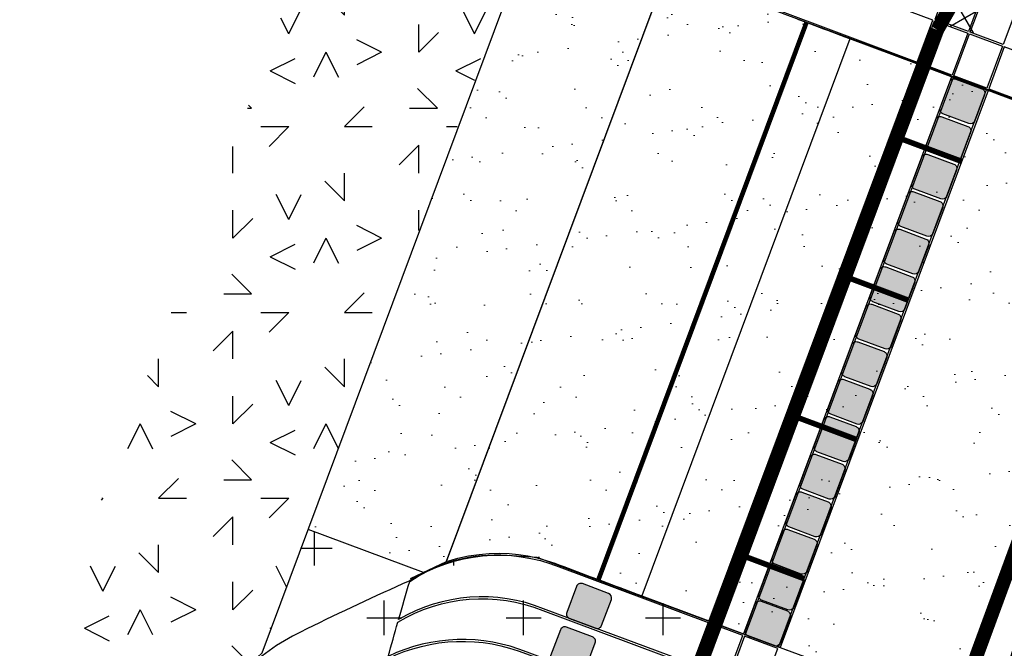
# Model space of a CAD drawing. Header units: feet. Extents: x 1609737 to 1611449, y 574802 to 575794.
# Tile 10 of 256: x 1610089 to 1610142, y 575242 to 575276. Entities that reach past the tile are written whole.
import ezdxf

# ---------------------------------------------------------------- set-up
doc = ezdxf.new("R2010")
doc.units = ezdxf.units.FT
doc.header["$MEASUREMENT"] = 0
doc.linetypes.add('PHANTOM2', pattern=[1.25, 0.625, -0.125, 0.125, -0.125, 0.125, -0.125])
for name, color, linetype in [('c-anno-tuning block', 7, 'Continuous'), ('C-HTCH', 7, 'Continuous'), ('CG-TOPO-FEAT', 92, 'Continuous'), ('P-ROCK-SCULPTED', 7, 'Continuous'), ('P-SHEET PILE', 122, 'Continuous'), ('P-UNDERDRAIN', 5, 'PHANTOM2'), ('P-Underdrain_4inch', 5, 'PHANTOM2')]:
    doc.layers.add(name, color=color, linetype=linetype)
doc.layers.add('C-CONC-HATCH', color=7, linetype='Continuous', lineweight=20)
doc.layers.add('C-SECTION-HATCH', color=11, linetype='Continuous', lineweight=20)
pattern_1 = [(0, (1616346.148, 576530.018), (10, 10), [1.5, -4, 1.5, -3]), (0, (1616349.648, 576531.018), (10, 10), [1.5, -8.5]), (90, (1616350.148, 576534.018), (-10, 10), [1.5, -2, 1.5, -5]), (90, (1616346.148, 576536.018), (-10, 10), [1.5, -8.5]), (45, (1616350.148, 576534.018), (0, 10), [1.5, -6.985281, 1.5, -4.156854]), (135, (1616351.148, 576531.018), (-10, 0), [1.5, -5.571068, 1.5, -5.571068]), (225, (1616350.148, 576539.018), (-1e-15, -10), [1.5, -12.642136]), (225, (1616353.148, 576530.018), (-1e-15, -10), [1.5, -12.642136]), (26.56505, (1616352.1483, 576533.018), (10, 4e-09), [1.5, -20.86068]), (63.43495, (1616353.1483, 576535.018), (4e-09, 10), [1.5, -20.86068]), (116.56505, (1616353.1483, 576535.018), (-4e-09, 10), [1.5, -20.86068]), (153.43495, (1616348.1483, 576534.018), (-10, 4e-09), [1.5, -20.86068]), (206.56505, (1616348.1483, 576534.018), (-10, -4e-09), [1.5, -20.86068]), (243.43495, (1616345.1483, 576534.018), (-4e-09, -10), [1.5, -20.86068]), (296.56505, (1616345.1483, 576534.018), (4e-09, -10), [1.5, -20.86068]), (333.43495, (1616352.1483, 576533.018), (10, -4e-09), [1.5, -20.86068])]

msp = doc.modelspace()

# ---------------------------------------------------------------- hatches: boundary and pattern name
at = {"layer": 'C-CONC-HATCH'}
h = msp.add_hatch(dxfattribs=at)
h.set_pattern_fill('AR-SAND', color=256, scale=0.1)
h.set_pattern_definition([(37.5, (-54.946, 22.7424), (-0.125986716, 3.853647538), [0, -3.04, 0, -3.4, 0, -3.25]), (7.5, (-54.946, 22.7424), (3.53955341, 5.64429213), [0, -1.64, 0, -2.74, 0, -1.05]), (327.5, (-57.406, 22.7424), (6.2282837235, 0.011318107), [0, -1, 0, -3.6, 0, -4.7]), (317.5, (-57.406, 22.7424), (6.012253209, 1.75535113), [0, -0.5, 0, -2.36, 0, -2.7])])
h.paths.add_polyline_path([(1610128.999, 575276.4), (1610126.875, 575277.454), (1610124.68, 575279.669), (1610123.549, 575281.56), (1610117.453, 575283.836), (1610104.21, 575248.351), (1610110.306, 575246.075), (1610111.995, 575246.655), (1610114.538, 575247.061), (1610116.39, 575246.846), (1610147.537, 575235.334), (1610151.754, 575233.76), (1610162.932, 575263.698), (1610160.599, 575264.596), (1610157.783, 575265.647)])
at = {"layer": 'C-HTCH'}
h = msp.add_hatch(dxfattribs=at)
h.set_pattern_fill('CROSS', color=256, scale=0.75, angle=30)
h.set_pattern_definition([(30, (0, 0), (1.372595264, 5.122595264), [1.875, -5.625]), (120, (1.2806, -0.343), (-5.122595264, 1.372595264), [1.875, -5.625])])
edge = h.paths.add_edge_path()
edge.add_arc((1610164.41, 575282.681), 2.278, 100.2486, 207.395, ccw=False)
edge.add_arc((1610163.286, 575288.899), 4.04, 280.2486, 390.1799)
edge.add_arc((1610163.848, 575289.226), 3.39, 30.1799, 57.5094)
edge.add_arc((1610161.993, 575286.313), 6.844, 57.5094, 78.1031)
edge.add_arc((1610163.113, 575291.63), 1.41, 78.1031, 167.0199)
edge.add_arc((1610154.386, 575293.642), 7.546, 322.8239, 347.0199, ccw=False)
edge.add_arc((1610184.65, 575270.689), 30.438, 142.8239, 154.1669)
edge.add_arc((1610149.662, 575287.613), 8.429, 309.1937, 334.2578, ccw=False)
edge.add_arc((1610154.873, 575282.412), 1.337, 209.9498, 274.9601, ccw=False)
edge.add_line((1610153.715, 575281.745), (1610152.36, 575282.25))
edge.add_line((1610152.36, 575282.25), (1610154.619, 575286.448))
edge.add_arc((1610155.857, 575285.925), 1.344, 132.8786, 157.111, ccw=False)
edge.add_arc((1610153.393, 575288.579), 2.277, 312.8786, 390.3276)
edge.add_arc((1610157.283, 575290.854), 2.229, 99.0955, 210.3276, ccw=False)
edge.add_arc((1610156.445, 575296.092), 3.075, 279.0955, 333.4869)
edge.add_arc((1610162.726, 575292.958), 3.945, 85.532, 153.4869, ccw=False)
edge.add_arc((1610163.197, 575298.986), 2.101, 265.532, 415.9321)
edge.add_arc((1610169.863, 575308.843), 9.798, 219.4215, 235.9321, ccw=False)
edge.add_arc((1610160.082, 575300.802), 2.864, 39.4215, 159.8444)
edge.add_arc((1610152.313, 575303.654), 5.411, 318.6602, 339.8444, ccw=False)
edge.add_arc((1610186.822, 575273.295), 40.551, 138.6602, 146.6339)
edge.add_arc((1609467.894, 575746.731), 820.263, 326.152784, 326.633855, ccw=False)
edge.add_arc((1610120.565, 575309.027), 34.41, 321.5042, 326.1528, ccw=False)
edge.add_arc((1610157.271, 575279.991), 12.392, 142.0725, 157.7127)
edge.add_line((1610145.804, 575284.691), (1610144.703, 575285.101))
edge.add_arc((1610144.616, 575284.866), 0.25, 69.5757, 137.6603)
edge.add_line((1610144.431, 575285.035), (1610144.159, 575284.593))
edge.add_arc((1610142.897, 575281.038), 3.772, 70.46, 104.4602)
edge.add_arc((1610134.563, 575292.263), 10.583, 314.3126, 349.0269)
edge.add_arc((1610114.265, 575296.199), 31.258, 349.0269, 356.7163)
edge.add_arc((1610148.375, 575294.242), 2.908, 118.1375, 176.7163, ccw=False)
edge.add_arc((1610146.619, 575297.526), 0.817, 298.1375, 425.5869)
edge.add_arc((1610148.111, 575300.814), 2.795, 152.9193, 245.5869, ccw=False)
edge.add_arc((1610141.947, 575303.966), 4.129, 332.9193, 376.841)
edge.add_arc((1610148.01, 575305.802), 2.206, 148.5405, 196.841, ccw=False)
edge.add_arc((1610145.042, 575307.618), 1.273, 328.5405, 382.3075)
edge.add_arc((1610135.846, 575303.845), 11.214, 22.3075, 32.0773)
edge.add_arc((1610144.405, 575309.209), 1.112, 32.0773, 165.993)
edge.add_arc((1610142.022, 575309.804), 1.345, 248.5475, 345.993, ccw=False)
edge.add_arc((1610141.053, 575307.339), 1.304, 68.5475, 131.0081)
edge.add_arc((1610145.063, 575302.728), 7.415, 131.0081, 158.2407)
edge.add_arc((1610143.244, 575303.453), 5.457, 158.2407, 205.3786)
edge.add_arc((1610137.758, 575300.851), 0.616, -80.9185, 25.3786, ccw=False)
edge.add_arc((1610133.686, 575326.323), 26.411, 267.9331, 279.0815, ccw=False)
edge.add_arc((1610133.253, 575314.332), 14.413, 249.3498, 267.9331, ccw=False)
edge.add_arc((1610125.306, 575293.245), 8.122, 69.3498, 100.2468)
edge.add_line((1610123.862, 575301.237), (1610122.787, 575301.043))
edge.add_line((1610122.787, 575301.043), (1610121.741, 575300.37))
edge.add_line((1610121.741, 575300.37), (1610121.204, 575298.592))
edge.add_arc((1610139.069, 575293.201), 18.661, 163.2084, 183.4004)
edge.add_line((1610120.441, 575292.095), (1610117.453, 575283.836))
edge.add_line((1610117.453, 575283.836), (1610123.549, 575281.56))
edge.add_arc((1610121.793, 575281.687), 1.761, 355.8752, 383.0781)
edge.add_arc((1610117.742, 575279.023), 6.588, 12.0174, 30.6034, ccw=False)
edge.add_line((1610124.186, 575280.394), (1610125.346, 575278.801))
edge.add_arc((1610128.356, 575280.992), 3.723, 216.0553, 235.8906)
edge.add_arc((1610135.333, 575291.293), 16.164, 235.8906, 250.1975)
edge.add_line((1610129.857, 575276.084), (1610154.835, 575266.814))
edge.add_line((1610154.835, 575266.814), (1610156.169, 575266.26))
edge.add_line((1610156.169, 575266.26), (1610157.914, 575265.689))
edge.add_line((1610157.914, 575265.689), (1610161.601, 575264.189))
edge.add_line((1610161.601, 575264.189), (1610159.678, 575275.612))
edge.add_line((1610159.678, 575275.612), (1610161.247, 575278.208))
edge.add_line((1610161.247, 575278.208), (1610162.387, 575281.633))
h.paths.add_polyline_path([(1610136.479, 575286.418), (1610134.583, 575286.678), (1610133.184, 575287.727), (1610131.931, 575288.795), (1610131.121, 575290.451), (1610130.863, 575292.181), (1610131.232, 575293.801), (1610132.272, 575295.292), (1610133.957, 575296.488), (1610134.546, 575296.617), (1610135.135, 575296.746), (1610136.148, 575296.709), (1610138.413, 575296.378), (1610139.629, 575295.826), (1610140.42, 575294.869), (1610140.844, 575293.838), (1610140.825, 575292.697), (1610140.494, 575291.132), (1610139.665, 575289.289), (1610138.965, 575287.908), (1610137.676, 575286.804)], flags=16)
edge = h.paths.add_edge_path()
edge.add_arc((1610149.068, 575315.912), 2.456, 38.5741, 175.893)
edge.add_arc((1609989.3, 575327.384), 157.723, 354.57512, 355.89302, ccw=False)
edge.add_arc((1610147.824, 575312.33), 1.514, 174.5751, 270)
edge.add_line((1610147.824, 575310.816), (1610148.276, 575310.816))
edge.add_arc((1610148.032, 575312.666), 1.867, 277.5236, 339.7689)
edge.add_arc((1610150.148, 575311.886), 0.389, -2.3782, 159.7689, ccw=False)
edge.add_arc((1610151.643, 575311.824), 1.108, 177.6218, 320.3219)
edge.add_arc((1610150.229, 575312.997), 2.945, 320.3219, 382.6086)
edge.add_arc((1610140.153, 575308.801), 13.861, 22.6086, 38.5741)
at = {"layer": 'C-HTCH', "linetype": 'Continuous'}
h = msp.add_hatch(dxfattribs=at)
h.set_pattern_fill('QUARTZ 04', color=256, scale=0.5, pattern_type=2)
h.set_pattern_definition(pattern_1)
edge = h.paths.add_edge_path()
edge.add_line((1610150.394, 575234.243), (1610141.5, 575226.902))
edge.add_line((1610141.5, 575226.902), (1610140.8, 575224.926))
edge.add_arc((1610116.613, 575220.3), 24.626, -20.2346, 10.8262, ccw=False)
edge.add_arc((1610154.196, 575206.991), 15.25, 161.687, 183.6635)
edge.add_arc((1610132.166, 575204.718), 6.934, -53.8409, 10.8011, ccw=False)
edge.add_arc((1610125.917, 575191.799), 12.669, 4.2377, 35.2984, ccw=False)
edge.add_arc((1610177.978, 575185.466), 40.09, 169.5544, 180.0191)
edge.add_arc((1610166.572, 575164.18), 35.712, 143.438, 153.9027)
edge.add_arc((1610112.103, 575176.014), 22.73, -13.3479, 9.8156, ccw=False)
edge.add_arc((1610136.874, 575116.757), 54.075, 69.441, 92.814, ccw=False)
edge.add_arc((1610374.014, 575169.675), 218.162, 142.78919, 180.6008, ccw=False)
edge.add_line((1610200.266, 575301.609), (1610198.133, 575302.212))
edge.add_line((1610198.133, 575302.212), (1610186.663, 575310.802))
edge.add_line((1610186.663, 575310.802), (1610181.786, 575303.978))
edge.add_line((1610181.786, 575303.978), (1610178.809, 575298.968))
edge.add_arc((1610105.402, 575366.733), 99.903, 309.49096, 317.28834, ccw=False)
edge.add_arc((1598519.966, 582998.896), 13968.938, 326.4702301, 326.5035031, ccw=False)
edge.add_line((1610164.457, 575282.872), (1610161.247, 575278.208))
edge.add_line((1610161.247, 575278.208), (1610159.52, 575275.368))
edge.add_line((1610159.52, 575275.368), (1610159.678, 575275.612))
edge.add_line((1610159.678, 575275.612), (1610161.601, 575264.189))
edge.add_line((1610161.601, 575264.189), (1610162.932, 575263.698))
edge.add_line((1610162.932, 575263.698), (1610160.294, 575256.633))
edge.add_line((1610160.294, 575256.633), (1610151.746, 575233.738))
edge.add_line((1610151.746, 575233.738), (1610150.394, 575234.243))
at = {"layer": 'C-HTCH'}
h = msp.add_hatch(dxfattribs=at)
h.set_pattern_fill('CROSS', color=256, scale=0.75)
h.set_pattern_definition([(0, (209.86, -88.9107), (3.75, 3.75), [1.875, -5.625]), (90, (210.7976, -89.8482), (-3.75, 3.75), [1.875, -5.625])])
edge = h.paths.add_edge_path()
edge.add_line((1610121.689, 575244.985), (1610116.559, 575246.901))
edge.add_line((1610116.559, 575246.901), (1610114.941, 575247.014))
edge.add_arc((1610114.421, 575237.667), 9.361, 86.8176, 116.0837)
edge.add_line((1610110.306, 575246.075), (1610109.63, 575246.327))
edge.add_line((1610109.63, 575246.327), (1610104.209, 575248.351))
edge.add_arc((1610170.148, 575219.952), 71.794, 156.6988, 162.36832)
edge.add_arc((1610112.809, 575228.977), 16.872, 131.0638, 149.6278)
edge.add_arc((1610099.636, 575236.767), 1.569, 151.8418, 240.0403)
edge.add_arc((1610098.443, 575234.699), 0.819, -20.8768, 60.0403, ccw=False)
edge.add_arc((1610100.358, 575233.968), 1.23, 159.1232, 241.3201)
edge.add_arc((1610097.642, 575229.003), 4.429, 37.6572, 61.3201, ccw=False)
edge.add_arc((1610110.202, 575238.695), 11.435, 217.6572, 244.8684)
edge.add_arc((1610095.668, 575207.712), 22.787, 52.112, 64.8684, ccw=False)
edge.add_arc((1610113.464, 575230.583), 6.192, 232.112, 285.0446)
edge.add_arc((1610115.246, 575223.953), 0.673, -90.1747, 105.0446, ccw=False)
edge.add_arc((1610115.23, 575218.664), 4.617, 89.8253, 169.0415)
edge.add_arc((1610107.549, 575220.151), 3.207, 285.3165, 349.0415, ccw=False)
edge.add_arc((1610109.868, 575211.684), 5.571, 105.3165, 170.8439)
edge.add_arc((1610105.411, 575212.402), 1.058, 170.8439, 318.9478)
edge.add_arc((1610107.616, 575210.482), 1.866, 45.9231, 138.9478, ccw=False)
edge.add_arc((1610110.213, 575213.165), 1.868, 225.9231, 339.58)
edge.add_arc((1610117.198, 575210.565), 5.584, 139.6374, 159.58, ccw=False)
edge.add_arc((1610119.066, 575208.976), 8.037, 116.0856, 139.6374, ccw=False)
edge.add_arc((1610113.98, 575219.365), 3.53, 296.0856, 375.9688)
edge.add_arc((1610118.62, 575220.693), 1.296, 112.5898, 195.9688, ccw=False)
edge.add_arc((1610116.799, 575225.07), 3.444, 292.5898, 342.2214)
edge.add_arc((1610123.319, 575222.979), 3.402, 130.3727, 162.2214, ccw=False)
edge.add_arc((1610119.918, 575226.979), 1.849, 310.3727, 351.9822)
edge.add_line((1610121.748, 575226.722), (1610121.952, 575228.786))
edge.add_line((1610121.952, 575228.786), (1610121.922, 575231.74))
edge.add_line((1610121.922, 575231.74), (1610122.434, 575231.163))
edge.add_line((1610122.434, 575231.163), (1610123.57, 575230.44))
edge.add_line((1610123.57, 575230.44), (1610123.886, 575230.304))
edge.add_line((1610123.886, 575230.304), (1610123.834, 575230.216))
edge.add_line((1610123.834, 575230.216), (1610123.805, 575229.805))
edge.add_line((1610123.805, 575229.805), (1610123.829, 575229.614))
edge.add_line((1610123.829, 575229.614), (1610125.162, 575229.118))
edge.add_line((1610125.162, 575229.118), (1610124.912, 575228.353))
edge.add_line((1610124.912, 575228.353), (1610124.695, 575227.704))
edge.add_line((1610124.695, 575227.704), (1610124.334, 575224.962))
edge.add_arc((1610087.042, 575229.871), 37.615, 347.7021, 352.5006, ccw=False)
edge.add_arc((1610115.192, 575223.735), 8.803, 320.7104, 347.7021, ccw=False)
edge.add_arc((1610126.803, 575214.235), 6.199, 140.7104, 190.714)
edge.add_arc((1610125.222, 575213.936), 4.59, 190.714, 220.4277)
edge.add_arc((1610125.846, 575214.468), 5.41, 220.4277, 256.5886)
edge.add_arc((1610125.084, 575211.269), 2.121, 256.5886, 369.1415)
edge.add_arc((1610227.502, 575227.75), 101.615, 187.72059, 189.14148, ccw=False)
edge.add_arc((1610129.751, 575214.497), 2.97, 146.6588, 187.7206, ccw=False)
edge.add_arc((1610128.497, 575215.322), 1.469, 98.2587, 146.6588, ccw=False)
edge.add_arc((1610128.707, 575213.879), 2.927, 44.8881, 98.2587, ccw=False)
edge.add_arc((1610131.367, 575216.53), 0.829, 224.8881, 465.2355)
edge.add_arc((1610130.628, 575219.243), 1.983, 154.4029, 285.2355, ccw=False)
edge.add_arc((1610130.742, 575219.188), 2.109, 106.7722, 154.4029, ccw=False)
edge.add_arc((1610129.839, 575222.184), 1.02, 286.7722, 402.1651)
edge.add_line((1610130.595, 575222.869), (1610130.906, 575223.96))
edge.add_line((1610130.906, 575223.96), (1610131.543, 575226.044))
edge.add_line((1610131.543, 575226.044), (1610131.62, 575226.714))
edge.add_line((1610131.62, 575226.714), (1610132.976, 575226.206))
edge.add_line((1610132.976, 575226.206), (1610133.506, 575226.406))
edge.add_line((1610133.506, 575226.406), (1610133.574, 575226.579))
edge.add_arc((1610133.189, 575225.315), 1.322, -0.2604, 73.0733, ccw=False)
edge.add_arc((1610133.009, 575221.522), 4.074, 29.534, 68.3656, ccw=False)
edge.add_arc((1610137.733, 575224.32), 1.42, 213.8203, 251.3006)
edge.add_line((1610137.278, 575222.975), (1610136.351, 575220.775))
edge.add_arc((1610150.534, 575214.8), 15.39, 157.1564, 194.8356)
edge.add_arc((1610129.847, 575209.321), 6.01, -43.471, 14.8356, ccw=False)
edge.add_arc((1610136.205, 575203.294), 2.75, 136.529, 296.9927)
edge.add_arc((1610136.364, 575202.981), 2.398, 296.9927, 369.855)
edge.add_arc((1610156.849, 575206.539), 18.393, 161.3434, 189.855, ccw=False)
edge.add_arc((1610108.359, 575222.911), 32.786, 341.3434, 352.5777)
edge.add_arc((1610119.962, 575221.4), 21.085, 352.5777, 359.0486)
edge.add_line((1610141.044, 575221.05), (1610140.789, 575224.558))
edge.add_line((1610140.789, 575224.558), (1610141.5, 575226.902))
edge.add_line((1610141.5, 575226.902), (1610150.394, 575234.243))
edge.add_line((1610150.394, 575234.243), (1610121.689, 575244.985))
h.paths.add_polyline_path([(1610117.638, 575232.843), (1610117.338, 575229.181), (1610116.887, 575228.191), (1610116.346, 575226.93), (1610115.956, 575226.029), (1610114.905, 575225.369), (1610113.553, 575224.769), (1610112.172, 575224.949), (1610110.76, 575225.759), (1610109.048, 575226.87), (1610108.238, 575228.281), (1610107.727, 575229.782), (1610107.847, 575231.373), (1610108.538, 575232.964), (1610109.499, 575233.954), (1610111.001, 575234.825), (1610112.622, 575235.125), (1610114.244, 575235.095), (1610115.626, 575234.705), (1610116.272, 575234.185), (1610116.841, 575233.664)], flags=16)
edge = h.paths.add_edge_path(flags=17)
edge.add_arc((1610121.658, 575206.425), 0.658, 77.5498, 277.4689, ccw=False)
edge.add_arc((1610121.904, 575207.537), 0.481, 257.5498, 476.7071)
edge.add_arc((1610120.702, 575209.926), 2.193, 275.1692, 296.7071, ccw=False)
edge.add_arc((1610119.882, 575218.988), 11.292, 262.2858, 275.1692, ccw=False)
edge.add_arc((1610118.602, 575209.536), 1.754, 224.6066, 262.2858, ccw=False)
edge.add_arc((1610116.083, 575207.052), 1.784, 44.6066, 107.3341)
edge.add_arc((1610116.062, 575207.118), 1.715, 107.3341, 162.6381)
edge.add_line((1610114.426, 575207.629), (1610113.863, 575205.829))
edge.add_arc((1610114.056, 575205.712), 0.226, 148.8584, 263.8354)
edge.add_arc((1610114.015, 575205.332), 0.156, -128.1479, 83.8354, ccw=False)
edge.add_arc((1610113.655, 575204.874), 0.427, 51.8521, 165.0013)
edge.add_arc((1610116.031, 575204.238), 2.886, 165.0013, 189.7913)
edge.add_arc((1610114.432, 575203.962), 1.264, 189.7913, 311.5081)
edge.add_arc((1610116.785, 575201.303), 2.287, 84.233, 131.5081, ccw=False)
edge.add_arc((1610116.485, 575198.325), 5.279, 58.9138, 84.233, ccw=False)
edge.add_arc((1610120.002, 575204.16), 1.533, 238.9138, 308.4655)
edge.add_arc((1610115.07, 575210.368), 9.462, 308.4655, 321.5068)
edge.add_arc((1610121.848, 575204.978), 0.802, 321.5068, 457.4689)
at = {"layer": 'C-SECTION-HATCH'}
h = msp.add_hatch(color=256, dxfattribs=at)
h.dxf.hatch_style = 1
h.paths.add_polyline_path([(1610140.615, 575271.739, 0.414214), (1610140.468, 575272.061), (1610139.063, 575272.586, 0.414214), (1610138.741, 575272.439), (1610138.217, 575271.033, 0.414214), (1610138.363, 575270.712), (1610139.769, 575270.187, 0.414214), (1610140.09, 575270.334)])
h = msp.add_hatch(color=256, dxfattribs=at)
h.dxf.hatch_style = 1
h.paths.add_polyline_path([(1610139.86, 575269.715, 0.414214), (1610139.714, 575270.037), (1610138.308, 575270.561, 0.414214), (1610137.987, 575270.414), (1610137.462, 575269.009, 0.414214), (1610137.609, 575268.687), (1610139.014, 575268.163, 0.414214), (1610139.336, 575268.31)])
h = msp.add_hatch(color=256, dxfattribs=at)
h.dxf.hatch_style = 1
h.paths.add_polyline_path([(1610139.106, 575267.69, 0.414214), (1610138.959, 575268.012), (1610137.554, 575268.536, 0.414214), (1610137.232, 575268.39), (1610136.708, 575266.984, 0.414214), (1610136.854, 575266.663), (1610138.26, 575266.138, 0.414214), (1610138.581, 575266.285)])
h = msp.add_hatch(color=256, dxfattribs=at)
h.dxf.hatch_style = 1
h.paths.add_polyline_path([(1610138.357, 575265.68, 0.414214), (1610138.21, 575266.001), (1610136.804, 575266.526, 0.414214), (1610136.483, 575266.379), (1610135.958, 575264.974, 0.414214), (1610136.105, 575264.652), (1610137.51, 575264.127, 0.414214), (1610137.832, 575264.274)])
h = msp.add_hatch(color=256, dxfattribs=at)
h.dxf.hatch_style = 1
h.paths.add_polyline_path([(1610137.602, 575263.655, 0.414214), (1610137.455, 575263.977), (1610136.05, 575264.501, 0.414214), (1610135.728, 575264.354), (1610135.204, 575262.949, 0.414214), (1610135.351, 575262.627), (1610136.756, 575262.103, 0.414214), (1610137.078, 575262.25)])
h = msp.add_hatch(color=256, dxfattribs=at)
h.dxf.hatch_style = 1
h.paths.add_polyline_path([(1610136.848, 575261.63, 0.414214), (1610136.701, 575261.952), (1610135.296, 575262.476, 0.414214), (1610134.974, 575262.33), (1610134.449, 575260.924, 0.414214), (1610134.596, 575260.603), (1610136.002, 575260.078, 0.414214), (1610136.323, 575260.225)])
h = msp.add_hatch(color=256, dxfattribs=at)
h.dxf.hatch_style = 1
h.paths.add_polyline_path([(1610136.098, 575259.62, 0.414214), (1610135.952, 575259.941), (1610134.546, 575260.466, 0.414214), (1610134.225, 575260.319), (1610133.7, 575258.914, 0.414214), (1610133.847, 575258.592), (1610135.252, 575258.067, 0.414214), (1610135.574, 575258.214)])
h = msp.add_hatch(color=256, dxfattribs=at)
h.dxf.hatch_style = 1
h.paths.add_polyline_path([(1610135.344, 575257.595, 0.414214), (1610135.197, 575257.917), (1610133.792, 575258.441, 0.414214), (1610133.47, 575258.294), (1610132.946, 575256.889, 0.414214), (1610133.092, 575256.567), (1610134.498, 575256.043, 0.414214), (1610134.819, 575256.19)])
h = msp.add_hatch(color=256, dxfattribs=at)
h.dxf.hatch_style = 1
h.paths.add_polyline_path([(1610134.589, 575255.57, 0.414214), (1610134.443, 575255.892), (1610133.037, 575256.417, 0.414214), (1610132.716, 575256.27), (1610132.191, 575254.864, 0.414214), (1610132.338, 575254.543), (1610133.743, 575254.018, 0.414214), (1610134.065, 575254.165)])
h = msp.add_hatch(color=256, dxfattribs=at)
h.dxf.hatch_style = 1
h.paths.add_polyline_path([(1610133.84, 575253.56, 0.414214), (1610133.693, 575253.881), (1610132.288, 575254.406, 0.414214), (1610131.966, 575254.259), (1610131.442, 575252.854, 0.414214), (1610131.589, 575252.532), (1610132.994, 575252.008, 0.414214), (1610133.316, 575252.154)])
h = msp.add_hatch(color=256, dxfattribs=at)
h.dxf.hatch_style = 1
h.paths.add_polyline_path([(1610133.086, 575251.535, 0.414214), (1610132.939, 575251.857), (1610131.534, 575252.381, 0.414214), (1610131.212, 575252.234), (1610130.687, 575250.829, 0.414214), (1610130.834, 575250.507), (1610132.24, 575249.983, 0.414214), (1610132.561, 575250.13)])
h = msp.add_hatch(color=256, dxfattribs=at)
h.dxf.hatch_style = 1
h.paths.add_polyline_path([(1610132.331, 575249.511, 0.414214), (1610132.184, 575249.832), (1610130.779, 575250.357, 0.414214), (1610130.457, 575250.21), (1610129.933, 575248.805, 0.414214), (1610130.08, 575248.483), (1610131.485, 575247.958, 0.414214), (1610131.807, 575248.105)])
h = msp.add_hatch(color=256, dxfattribs=at)
h.dxf.hatch_style = 1
h.paths.add_polyline_path([(1610131.582, 575247.5, 0.414214), (1610131.435, 575247.821), (1610130.03, 575248.346, 0.414214), (1610129.708, 575248.199), (1610129.184, 575246.794, 0.414214), (1610129.33, 575246.472), (1610130.736, 575245.948, 0.414214), (1610131.057, 575246.094)])
h = msp.add_hatch(color=256, dxfattribs=at)
h.dxf.hatch_style = 1
h.paths.add_polyline_path([(1610130.862, 575245.569, 0.414214), (1610130.716, 575245.89), (1610129.31, 575246.415, 0.414214), (1610128.989, 575246.268), (1610128.464, 575244.863, 0.414214), (1610128.611, 575244.541), (1610130.016, 575244.017, 0.414214), (1610130.338, 575244.163)])
h = msp.add_hatch(color=256, dxfattribs=at)
h.dxf.hatch_style = 1
h.paths.add_polyline_path([(1610120.522, 575244.584, 0.414214), (1610120.375, 575244.906), (1610118.97, 575245.43, 0.414214), (1610118.648, 575245.283), (1610118.124, 575243.878, 0.414214), (1610118.271, 575243.556), (1610119.676, 575243.032, 0.414214), (1610119.998, 575243.179)])
h = msp.add_hatch(color=256, dxfattribs=at)
h.dxf.hatch_style = 1
h.paths.add_polyline_path([(1610130.143, 575243.639, 0.414214), (1610129.996, 575243.96), (1610128.591, 575244.485, 0.414214), (1610128.269, 575244.338), (1610127.745, 575242.933, 0.414214), (1610127.892, 575242.611), (1610129.297, 575242.086, 0.414214), (1610129.619, 575242.233)])
h = msp.add_hatch(color=256, dxfattribs=at)
h.dxf.hatch_style = 1
h.paths.add_polyline_path([(1610119.651, 575242.245, 0.414214), (1610119.504, 575242.567), (1610118.099, 575243.091, 0.414214), (1610117.777, 575242.944), (1610117.253, 575241.539, 0.414214), (1610117.399, 575241.217), (1610118.805, 575240.693, 0.414214), (1610119.126, 575240.84)])
at = {"layer": 'Defpoints', "linetype": 'Continuous'}
h = msp.add_hatch(dxfattribs=at)
h.set_pattern_fill('QUARTZ 04', color=256, scale=0.5, pattern_type=2)
h.set_pattern_definition(pattern_1)
edge = h.paths.add_edge_path()
edge.add_arc((1610185.715, 575227.245), 96.054, 169.0172, 176.31432)
edge.add_arc((1610112.597, 575225.086), 24.216, 159.8708, 187.1331)
edge.add_arc((1610155.304, 575210.063), 67.809, 169.79326, 178.93634)
edge.add_line((1610087.507, 575211.321), (1610087.55, 575205.839))
edge.add_line((1610087.55, 575205.839), (1610086.487, 575197.595))
edge.add_arc((1610138.344, 575189.513), 52.483, 171.1419, 179.9852)
edge.add_arc((1610066.328, 575190.487), 19.556, 350.8663, 357.1847, ccw=False)
edge.add_arc((1610091.03, 575142.125), 45.578, 90.5767, 96.7968, ccw=False)
edge.add_line((1610090.572, 575187.7), (1610090.71, 575185.817))
edge.add_line((1610090.71, 575185.817), (1610090.653, 575186.892))
edge.add_line((1610090.653, 575186.892), (1610090.621, 575188.127))
edge.add_line((1610090.621, 575188.127), (1610090.559, 575189.509))
edge.add_line((1610090.559, 575189.509), (1610090.578, 575190.863))
edge.add_line((1610090.578, 575190.863), (1610090.619, 575193.045))
edge.add_line((1610090.619, 575193.045), (1610090.78, 575194.997))
edge.add_line((1610090.78, 575194.997), (1610090.835, 575198.808))
edge.add_line((1610090.835, 575198.808), (1610091.204, 575204.501))
edge.add_line((1610091.204, 575204.501), (1610091.331, 575206.415))
edge.add_line((1610091.331, 575206.415), (1610091.886, 575211.753))
edge.add_line((1610091.886, 575211.753), (1610092.179, 575213.991))
edge.add_line((1610092.179, 575213.991), (1610092.865, 575217.795))
edge.add_line((1610092.865, 575217.795), (1610093.719, 575221.554))
edge.add_line((1610093.719, 575221.554), (1610094.783, 575226.099))
edge.add_line((1610094.783, 575226.099), (1610095.774, 575229.572))
edge.add_line((1610095.774, 575229.572), (1610097.033, 575233.581))
edge.add_line((1610097.033, 575233.581), (1610097.541, 575235.928))
edge.add_line((1610097.541, 575235.928), (1610097.644, 575236.184))
edge.add_line((1610097.644, 575236.184), (1610097.993, 575237.327))
edge.add_line((1610097.993, 575237.327), (1610101.726, 575241.698))
edge.add_line((1610101.726, 575241.698), (1610120.43, 575292.164))
edge.add_arc((1610355.58, 575303.576), 235.427, 181.7189, 182.77834, ccw=False)
edge.add_arc((1610004.432, 575348.908), 127.127, 335.66036, 337.6618)
edge.add_line((1610122.018, 575300.591), (1610109.956, 575295.21))
edge.add_line((1610109.956, 575295.21), (1610091.42, 575245.544))

# ---------------------------------------------------------------- linework, layer by layer
at = {"layer": 'c-anno-tuning block', "color": 4}
for points in [[(1610140.614, 575271.739), (1610140.09, 575270.333, -0.407164), (1610139.768, 575270.186), (1610138.363, 575270.711, -0.414214), (1610138.216, 575271.033), (1610138.741, 575272.438, -0.414214), (1610139.062, 575272.585), (1610140.468, 575272.06, -0.414214)], [(1610139.86, 575269.714), (1610139.335, 575268.309, -0.407164), (1610139.014, 575268.162), (1610137.609, 575268.686, -0.414214), (1610137.462, 575269.008), (1610137.986, 575270.413, -0.414214), (1610138.308, 575270.56), (1610139.713, 575270.036, -0.414214)], [(1610139.105, 575267.689), (1610138.581, 575266.284, -0.407164), (1610138.259, 575266.137), (1610136.854, 575266.662, -0.414214), (1610136.707, 575266.983), (1610137.232, 575268.389, -0.414214), (1610137.553, 575268.535), (1610138.959, 575268.011, -0.414214)], [(1610138.356, 575265.679), (1610137.832, 575264.273, -0.407164), (1610137.51, 575264.126), (1610136.105, 575264.651, -0.414214), (1610135.958, 575264.973), (1610136.482, 575266.378, -0.414214), (1610136.804, 575266.525), (1610138.209, 575266, -0.414214)], [(1610137.602, 575263.654), (1610137.077, 575262.249, -0.407164), (1610136.756, 575262.102), (1610135.35, 575262.626, -0.414214), (1610135.204, 575262.948), (1610135.728, 575264.353, -0.414214), (1610136.05, 575264.5), (1610137.455, 575263.976, -0.414214)], [(1610136.847, 575261.629), (1610136.323, 575260.224, -0.407164), (1610136.001, 575260.077), (1610134.596, 575260.602, -0.414214), (1610134.449, 575260.923), (1610134.974, 575262.329, -0.414214), (1610135.295, 575262.476), (1610136.7, 575261.951, -0.414214)], [(1610136.098, 575259.619), (1610135.574, 575258.213, -0.407164), (1610135.252, 575258.067), (1610133.847, 575258.591, -0.414214), (1610133.7, 575258.913), (1610134.224, 575260.318, -0.414214), (1610134.546, 575260.465), (1610135.951, 575259.94, -0.414214)], [(1610135.344, 575257.594), (1610134.819, 575256.189, -0.407164), (1610134.497, 575256.042), (1610133.092, 575256.566, -0.414214), (1610132.945, 575256.888), (1610133.47, 575258.293, -0.414214), (1610133.791, 575258.44), (1610135.197, 575257.916, -0.414214)], [(1610134.589, 575255.569), (1610134.065, 575254.164, -0.407164), (1610133.743, 575254.017), (1610132.338, 575254.542, -0.414214), (1610132.191, 575254.863), (1610132.715, 575256.269, -0.414214), (1610133.037, 575256.416), (1610134.442, 575255.891, -0.414214)], [(1610133.84, 575253.559), (1610133.315, 575252.153, -0.407164), (1610132.994, 575252.007), (1610131.588, 575252.531, -0.414214), (1610131.442, 575252.853), (1610131.966, 575254.258, -0.414214), (1610132.288, 575254.405), (1610133.693, 575253.88, -0.414214)], [(1610133.085, 575251.534), (1610132.561, 575250.129, -0.407164), (1610132.239, 575249.982), (1610130.834, 575250.507, -0.414214), (1610130.687, 575250.828), (1610131.212, 575252.233, -0.414214), (1610131.533, 575252.38), (1610132.939, 575251.856, -0.414214)], [(1610132.331, 575249.51), (1610131.806, 575248.104, -0.407164), (1610131.485, 575247.957), (1610130.079, 575248.482, -0.414214), (1610129.933, 575248.804), (1610130.457, 575250.209, -0.414214), (1610130.779, 575250.356), (1610132.184, 575249.831, -0.414214)], [(1610131.582, 575247.499), (1610131.057, 575246.093, -0.407164), (1610130.735, 575245.947), (1610129.33, 575246.471, -0.414214), (1610129.183, 575246.793), (1610129.708, 575248.198, -0.414214), (1610130.029, 575248.345), (1610131.435, 575247.82, -0.414214)], [(1610130.862, 575245.568), (1610130.338, 575244.163, -0.407164), (1610130.016, 575244.016), (1610128.611, 575244.54, -0.414214), (1610128.464, 575244.862), (1610128.988, 575246.267, -0.414214), (1610129.31, 575246.414), (1610130.715, 575245.889, -0.414214)], [(1610130.143, 575243.638), (1610129.618, 575242.232, -0.407164), (1610129.297, 575242.085), (1610127.891, 575242.61, -0.414214), (1610127.744, 575242.932), (1610128.269, 575244.337, -0.414214), (1610128.591, 575244.484), (1610129.996, 575243.959, -0.414214)]]:
    msp.add_lwpolyline(points, format="xyb", close=True, dxfattribs=at)
at = {"layer": 'c-anno-tuning block', "color": 4, "elevation": -1545.7}
for points in [[(1610119.998, 575243.179), (1610120.522, 575244.584, 0.358037), (1610120.375, 575244.906), (1610118.97, 575245.43, 0.414214), (1610118.648, 575245.283), (1610118.124, 575243.878, 0.414214), (1610118.271, 575243.556), (1610119.676, 575243.032, 0.414214)], [(1610119.126, 575240.84), (1610119.651, 575242.245, 0.414214), (1610119.504, 575242.567), (1610118.099, 575243.091, 0.414214), (1610117.777, 575242.944), (1610117.253, 575241.539, 0.414214), (1610117.399, 575241.217), (1610118.805, 575240.693, 0.414214)]]:
    msp.add_lwpolyline(points, format="xyb", close=True, dxfattribs=at)
at = {"layer": 'C-HTCH', "elevation": -773}
for points in [[(1610138.176, 575305.476, 0.208628), (1610138.314, 575301.115, -0.500201), (1610137.855, 575300.242, -0.048682), (1610132.734, 575299.928, -0.081263), (1610128.171, 575300.845, 0.135636), (1610123.862, 575301.237), (1610122.787, 575301.043), (1610121.741, 575300.37), (1610121.204, 575298.592, 0.088333), (1610120.441, 575292.095, 0.119256), (1610123.413, 575282.377, -0.081275), (1610124.186, 575280.394), (1610125.346, 575278.801, 0.086764), (1610126.268, 575277.909, 0.062507), (1610129.857, 575276.084), (1610154.835, 575266.814)], [(1610143.514, 575236.846), (1610121.661, 575244.914), (1610116.53, 575246.829), (1610114.912, 575246.942, 0.162808), (1610109.668, 575245.587), (1610109.288, 575245.416, 0.009188), (1610103.793, 575242.826, 0.156386), (1610098.224, 575237.436, 0.405034)]]:
    msp.add_lwpolyline(points, format="xyb", dxfattribs=at)
at = {"layer": 'C-HTCH', "elevation": 771}
msp.add_lwpolyline([(1610110.411, 575246.035), (1610104.209, 575248.351)], dxfattribs=at)
at = {"layer": 'CG-TOPO-FEAT', "color": 0, "elevation": 770.5}
msp.add_lwpolyline([(1610111.657, 575246.637), (1610124.208, 575280.267)], dxfattribs=at)
at = {"layer": 'P-ROCK-SCULPTED'}
for points, elevation in [([(1610136.989, 575273.503), (1610137.829, 575275.751), (1610129.813, 575278.744, -0.231195), (1610124.299, 575284.288, 0.001928), (1610123.406, 575282.354, 0.244703), (1610128.974, 575276.496)], 775.33), ([(1610125.726, 575243.337), (1610124.887, 575241.089), (1610116.871, 575244.081, 0.231195), (1610109.073, 575243.508, -0.001928), (1610109.666, 575245.554, -0.244703), (1610117.711, 575246.33)], 775.33), ([(1610124.012, 575238.747), (1610115.997, 575241.739, 0.211573), (1610108.512, 575241.517, -0.001734), (1610109.031, 575243.361, -0.235118), (1610116.836, 575243.988), (1610124.852, 575240.995)], 776), ([(1610123.138, 575236.404), (1610115.122, 575239.397, 0.230788), (1610107.849, 575239.091, -0.002154), (1610108.476, 575241.388, -0.214309), (1610115.962, 575241.646), (1610123.977, 575238.653)], 776.67)]:
    msp.add_lwpolyline(points, format="xyb", close=True, dxfattribs=dict(at, elevation=elevation))
for points, elevation in [([(1610111.652, 575246.619), (1610124.208, 575280.247)], 771), ([(1610111.652, 575246.619), (1610124.208, 575280.247)], 771), ([(1610143.785, 575270.859), (1610141.265, 575271.8), (1610141.171, 575271.835), (1610140.796, 575271.975), (1610140.702, 575272.01), (1610137.049, 575273.374), (1610136.955, 575273.409), (1610133.358, 575274.752), (1610133.107, 575274.846), (1610132.873, 575274.933), (1610132.638, 575275.021), (1610132.404, 575275.108), (1610132.17, 575275.195), (1610131.958, 575275.275), (1610131.724, 575275.362), (1610131.49, 575275.45), (1610131.021, 575275.624), (1610130.553, 575275.799)], 770), ([(1610138.852, 575272.801), (1610137.083, 575273.468), (1610137.922, 575275.716), (1610139.702, 575275.052), (1610138.863, 575272.803)], 775.08), ([(1610133.358, 575274.752), (1610122.165, 575244.773)], 774.67), ([(1610136.955, 575273.409), (1610125.762, 575243.43)], 774.67), ([(1610137.049, 575273.374), (1610125.856, 575243.395)], 774.63), ([(1610138.829, 575272.709), (1610127.636, 575242.731)], 774.63), ([(1610138.922, 575272.674), (1610127.729, 575242.696)], 774.34), ([(1610140.702, 575272.01), (1610129.509, 575242.031)], 774.34), ([(1610140.796, 575271.975), (1610129.603, 575241.996)], 773.91), ([(1610109.711, 575245.706), (1610111.652, 575246.619), (1610111.652, 575246.619), (1610112.251, 575246.794), (1610112.251, 575246.794), (1610112.832, 575246.921), (1610112.832, 575246.921), (1610113.398, 575247.005), (1610113.398, 575247.005), (1610113.949, 575247.053), (1610113.949, 575247.053), (1610114.487, 575247.066), (1610114.487, 575247.066), (1610115.014, 575247.047), (1610115.014, 575247.047), (1610115.529, 575246.998), (1610115.529, 575246.998), (1610116.034, 575246.92), (1610116.034, 575246.92), (1610116.528, 575246.814), (1610116.528, 575246.814), (1610117.013, 575246.682), (1610117.013, 575246.682), (1610117.487, 575246.523), (1610117.487, 575246.523), (1610117.746, 575246.423), (1610117.746, 575246.423), (1610117.955, 575246.345), (1610118.423, 575246.171), (1610118.891, 575245.996), (1610119.36, 575245.821), (1610119.828, 575245.646), (1610120.297, 575245.471), (1610120.531, 575245.384), (1610120.765, 575245.296), (1610120.977, 575245.217), (1610121.211, 575245.129), (1610121.445, 575245.042), (1610121.68, 575244.955), (1610121.914, 575244.867), (1610122.165, 575244.773), (1610125.762, 575243.43), (1610125.856, 575243.395), (1610129.509, 575242.031), (1610129.603, 575241.996), (1610129.978, 575241.856)], 771), ([(1610127.593, 575242.646), (1610125.82, 575243.302), (1610124.98, 575241.054), (1610126.76, 575240.389), (1610127.6, 575242.637)], 775.08)]:
    msp.add_lwpolyline(points, dxfattribs=dict(at, elevation=elevation))
for points, elevation in [([(1610139.737, 575275.145), (1610137.957, 575275.81), (1610138.797, 575278.058), (1610140.577, 575277.394)], 775.78), ([(1610141.611, 575274.446), (1610139.831, 575275.11), (1610140.67, 575277.359), (1610142.45, 575276.694)], 775.56), ([(1610138.957, 575272.768), (1610139.796, 575275.017), (1610141.576, 575274.352), (1610140.736, 575272.104)], 774.83), ([(1610143.543, 575273.618), (1610143.45, 575273.653), (1610141.67, 575274.317), (1610140.83, 575272.069), (1610142.61, 575271.404), (1610142.704, 575271.369), (1610144.478, 575270.707), (1610145.318, 575272.955)], 774.58), ([(1610127.693, 575242.602), (1610126.854, 575240.354), (1610128.634, 575239.689), (1610129.473, 575241.938)], 774.83)]:
    msp.add_lwpolyline(points, close=True, dxfattribs=dict(at, elevation=elevation))
at = {"layer": 'P-ROCK-SCULPTED', "const_width": 0.25, "elevation": 775}
msp.add_lwpolyline([(1610131.021, 575275.624), (1610119.828, 575245.646)], dxfattribs=at)
at = {"layer": 'P-SHEET PILE', "ltscale": 0.5, "flags": 128}
msp.add_lwpolyline([(1610090.203, 575145.236), (1610090.828, 575180.052, -0.093793), (1610097.991, 575237.336, -0.073652), (1610101.726, 575241.698), (1610120.262, 575291.364, -0.059244), (1610120.175, 575296.898, -0.074846), (1610135.133, 575323.262, -0.098366), (1610141.047, 575328.337), (1610141.639, 575328.671, 0.185961), (1610150.792, 575339.761, -0.115549), (1610155.578, 575347.527)], format="xyb", dxfattribs=at)
at = {"layer": 'P-UNDERDRAIN', "ltscale": 0.3, "const_width": 0.75, "flags": 128}
for points, elevation in [([(1610199.072, 575341.503, 0.205397), (1610128.346, 575149.132)], 779), ([(1610203.081, 575339.095, 0.229816), (1610131.977, 575146.618)], 773), ([(1610112.707, 575230.182, 0.36182), (1610125.405, 575241.323), (1610138.062, 575275.236, 0.359747), (1610135.925, 575291.997)], 774.63)]:
    msp.add_lwpolyline(points, format="xyb", dxfattribs=dict(at, elevation=elevation))
at = {"layer": 'P-Underdrain_4inch', "ltscale": 0.3, "const_width": 0.3, "elevation": 1546.96, "flags": 128}
for points in [[(1610135.903, 575269.452), (1610139.371, 575268.157)], [(1610133.119, 575261.952), (1610136.477, 575260.693)], [(1610130.027, 575254.567), (1610133.679, 575253.199)], [(1610127.229, 575247.073), (1610130.881, 575245.704)]]:
    msp.add_lwpolyline(points, dxfattribs=at)

doc.saveas('drawing.dxf')
